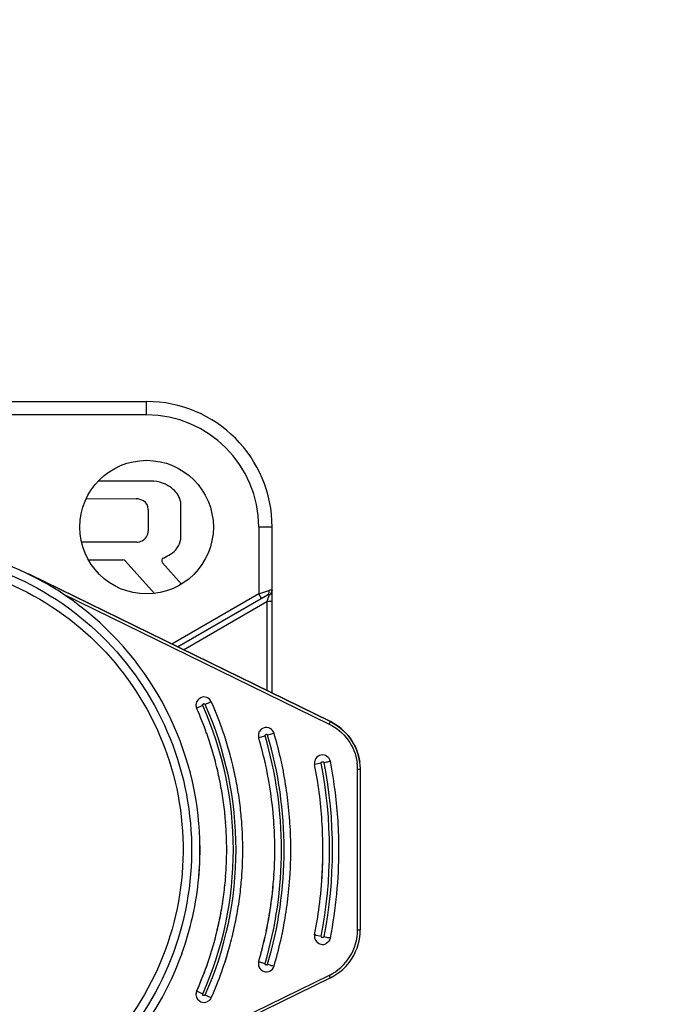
# Model space of a CAD drawing. Header units: millimetres. Extents: x 0 to 420, y 0 to 297.
# Tile 132 of 256: x 131.6 to 134.03, y 135.62 to 139.3. Entities that reach past the tile are written whole.
import ezdxf

# ---------------------------------------------------------------- set-up
doc = ezdxf.new("R2010")
doc.units = ezdxf.units.MM
doc.header["$LTSCALE"] = 23.1
doc.layers.get('0').update_dxf_attribs({"linetype": 'CONTINUOUS'})
doc.layers.add('DIM_PILOTEES', color=7, linetype='CONTINUOUS')
doc.styles.get("Standard").update_dxf_attribs({"font": 'txt', "width": 0.7})
doc.dimstyles.new('DIMSTYLE_4', dxfattribs={"dimtxt": 2.5, "dimasz": 3.5, "dimexe": 2, "dimexo": 0, "dimtad": 1, "dimdec": 0, "dimlfac": 10, "dimdsep": 46, "dimtxsty": 'Standard', "dimblk": '_FILLED', "dimblk1": '_FILLED', "dimblk2": '_FILLED', "dimcen": 0.09, "dimazin": 2, "dimtp": 0.8, "dimtm": 0.8, "dimtfac": 1, "dimtdec": 0, "dimtofl": 0, "dimtmove": 0, "dimatfit": 3, "dimldrblk": '_FILLED', "dimfxl": 0, "dimtolj": 1, "dimarcsym": 0})

# ---------------------------------------------------------------- blocks, each defined once
blk = doc.blocks.new('_FILLED')
at = {"color": 0, "linetype": 'ByBlock'}
blk.add_solid([(0, 0), (-1, 0.1429), (-1, -0.1429)], dxfattribs=at)
blk = doc.blocks.new('*D5')
at = {"layer": 'DIM_PILOTEES', "color": 2, "linetype": 'Continuous'}
for p, q in [((95.9146, 146.4487), (95.9146, 118.4025)), ((152.3359, 146.4487), (152.3359, 118.4025)), ((95.9146, 120.4025), (124.1252, 120.4025)), ((152.3359, 120.4025), (124.1252, 120.4025))]:
    blk.add_line(p, q, dxfattribs=at)
at = {"layer": 'DIM_PILOTEES', "color": 2, "linetype": 'Continuous', "xscale": 3.5, "yscale": 3.5, "zscale": 3.5, "rotation": 180}
blk.add_blockref('_FILLED', (95.9146, 120.4025), dxfattribs=at)
at = {"layer": 'DIM_PILOTEES', "color": 2, "linetype": 'Continuous', "xscale": 3.5, "yscale": 3.5, "zscale": 3.5}
blk.add_blockref('_FILLED', (152.3359, 120.4025), dxfattribs=at)
at = {"layer": 'DIM_PILOTEES', "color": 2, "linetype": 'Continuous', "insert": (124.7849, 123.5275), "char_height": 2.5, "width": 8.571429, "attachment_point": 2, "line_spacing_factor": 0.9}
blk.add_mtext('{\\ftxt;\\W0.0001;\\H0.0001;\\~}{\\ftxt;\\W2.2857142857;\\H2.5; }{\\ftxt;\\W0.0001;\\H0.0001;\\~}', dxfattribs=at)

msp = doc.modelspace()

# ---------------------------------------------------------------- linework, layer by layer
at = {"color": 7, "linetype": 'Continuous'}
for p, q in [((131.5276, 137.8745), (132.0752, 137.8745)), ((132.0752, 137.8245), (132.0752, 137.8745)), ((132.0752, 137.8245), (131.537, 137.8245)), ((132.1019, 137.576), (131.8938, 137.5764)), ((131.8493, 137.5115), (132.0361, 137.511)), ((132.0817, 137.471), (132.0817, 137.3903)), ((132.2032, 137.3593), (132.203, 137.4981)), ((132.5452, 137.4045), (132.4952, 137.4045)), ((132.4952, 137.4045), (132.4952, 137.155)), ((132.5452, 136.7835), (132.5452, 137.4045)), ((132.0386, 137.3484), (131.8316, 137.3484)), ((131.8572, 137.2821), (131.987, 137.2822)), ((132.1054, 137.1563), (131.9952, 137.2786)), ((132.1344, 137.2714), (132.2055, 137.1911)), ((131.6304, 137.2306), (132.7631, 136.6768)), ((132.7631, 136.677), (131.6388, 137.2268)), ((131.7619, 137.1551), (132.7587, 136.6678)), ((132.4952, 137.155), (132.1698, 136.9671)), ((132.1915, 136.9565), (132.5276, 137.1506)), ((132.4952, 137.155), (132.5325, 137.1679)), ((132.5052, 137.1377), (132.4952, 137.155)), ((132.5339, 137.1511), (132.5252, 137.1261)), ((132.2131, 136.9459), (132.5252, 137.1261)), ((132.5271, 137.1313), (132.5252, 137.1261)), ((132.5452, 137.1261), (132.5252, 137.1261)), ((132.5252, 137.1261), (132.5252, 136.7933)), ((132.2797, 136.7342), (132.2657, 136.728)), ((132.2855, 136.7368), (132.2797, 136.7342)), ((132.2634, 136.727), (132.2626, 136.7267)), ((132.7587, 136.6678), (132.7631, 136.6768)), ((132.7631, 136.6768), (132.7631, 136.677)), ((132.2998, 136.6328), (132.3004, 136.6313)), ((132.3001, 136.6329), (132.3007, 136.6314)), ((132.5187, 136.6233), (132.5126, 136.6215)), ((132.4956, 136.6165), (132.4948, 136.6162)), ((132.5126, 136.6215), (132.4956, 136.6165)), ((132.388, 136.5507), (132.3876, 136.5519)), ((132.3885, 136.5508), (132.3882, 136.5521)), ((132.5183, 136.5242), (132.5188, 136.5225)), ((132.5187, 136.5243), (132.5191, 136.5226)), ((132.7038, 136.5218), (132.7044, 136.5161)), ((132.7046, 136.5162), (132.7044, 136.5161)), ((132.7226, 136.5197), (132.7046, 136.5162)), ((132.7289, 136.5209), (132.7226, 136.5197)), ((132.3385, 136.5015), (132.3388, 136.5)), ((132.3391, 136.5017), (132.3395, 136.5002)), ((132.5228, 136.5038), (132.5232, 136.5021)), ((132.5232, 136.5038), (132.5235, 136.5021)), ((132.8652, 135.8979), (132.8652, 136.4971)), ((132.8678, 136.4971), (132.8652, 136.4971)), ((132.875, 136.5074), (132.8752, 136.4971)), ((132.8752, 136.4971), (132.8752, 135.8979)), ((132.3676, 136.3302), (132.3678, 136.3286)), ((132.3684, 136.3303), (132.3686, 136.3287)), ((132.2752, 136.196), (132.2752, 136.1975)), ((132.2752, 136.196), (132.2752, 136.1973)), ((132.3752, 136.1975), (132.3752, 136.196)), ((132.3752, 136.1975), (132.3752, 136.196)), ((132.7317, 136.091), (132.7316, 136.0888)), ((132.7317, 136.091), (132.7316, 136.0888)), ((132.3676, 136.0648), (132.3675, 136.0636)), ((132.3684, 136.0647), (132.3683, 136.0635)), ((132.359, 135.9964), (132.3588, 135.9953)), ((132.3596, 135.9963), (132.3594, 135.9952)), ((132.3526, 135.9597), (132.3522, 135.9578)), ((132.3533, 135.9596), (132.3529, 135.9577)), ((132.3393, 135.8972), (132.3388, 135.8948)), ((132.34, 135.897), (132.3395, 135.8946)), ((132.5234, 135.8944), (132.5231, 135.8928)), ((132.5238, 135.8944), (132.5235, 135.8927)), ((132.5183, 135.8708), (132.5179, 135.8692)), ((132.5187, 135.8707), (132.5183, 135.8691)), ((132.7044, 135.8788), (132.7038, 135.8731)), ((132.7048, 135.8818), (132.7044, 135.8788)), ((132.7049, 135.8817), (132.7044, 135.8788)), ((132.7115, 135.8773), (132.7226, 135.8752)), ((132.7226, 135.8752), (132.7289, 135.8739)), ((132.3872, 135.8416), (132.3876, 135.8431)), ((132.3878, 135.8415), (132.3882, 135.8429)), ((132.2074, 135.809), (132.2065, 135.8061)), ((132.2076, 135.8089), (132.2066, 135.8061)), ((132.5018, 135.7766), (132.5126, 135.7734)), ((132.2999, 135.7623), (132.2994, 135.761)), ((132.3002, 135.7622), (132.2997, 135.7609)), ((132.5126, 135.7734), (132.5187, 135.7716)), ((132.5523, 135.7619), (132.5523, 135.7617)), ((132.7587, 135.7272), (131.9267, 135.3204)), ((132.7631, 135.7182), (131.9311, 135.3114)), ((132.7631, 135.7182), (132.7587, 135.7272)), ((132.2693, 135.6652), (132.2797, 135.6606)), ((132.2797, 135.6606), (132.2855, 135.658))]:
    msp.add_line(p, q, dxfattribs=at)
msp.add_circle((132.0752, 137.4045), 0.25, dxfattribs=at)
for centre, radius, start, end in [((132.0752, 137.4045), 0.47, 0, 90), ((132.0752, 137.4045), 0.42, 0, 90), ((132.099, 137.4726), 0.1035, 63.211, 88.3745), ((132.0752, 137.4256), 0.1561, 50.2502, 63.211), ((132.1229, 137.483), 0.0816, 10.7306, 50.2502), ((132.0336, 137.4522), 0.0588, 59.0026, 87.5854), ((132.045, 137.4712), 0.0366, 359.6903, 58.9987), ((132.0383, 137.3923), 0.0439, 270.3664, 326.3025), ((132.0407, 137.3907), 0.041, 326.2996, 359.5118), ((132.1242, 137.3718), 0.08, 300.4704, 350.9876), ((132.1426, 137.2787), 0.011, 115.1719, 221.5417), ((131.998, 137.5863), 0.3289, 295.1955, 300.4704), ((131.987, 137.2712), 0.011, 42.0297, 90.0785), ((131.1213, 136.1916), 1.157, 56.3806, 60.6734), ((131.1209, 136.1909), 1.1578, 55.6892, 56.381), ((131.1252, 136.1974), 1.15, 4.7852, 55.6862), ((132.5261, 137.1707), 0.021, 291.8195, 301.5046), ((132.2907, 136.7389), 0.0307, 175.9409, 180.0163), ((132.2908, 136.7389), 0.0307, 180.0151, 182.0619), ((132.2909, 136.7389), 0.0308, 182.0627, 186.2436), ((132.2904, 136.7389), 0.0303, 169.9652, 175.9467), ((132.2907, 136.7389), 0.0307, 186.2395, 191.4163), ((132.2904, 136.7388), 0.0303, 191.4186, 194.5098), ((132.29, 136.7389), 0.03, 24.0218, 114.0334), ((131.0752, 136.1974), 1.325, 335.9783, 24.0217), ((131.0752, 136.1974), 1.335, 335.9785, 24.0217), ((131.0755, 136.1976), 1.3597, 19.5644, 24.0189), ((132.2897, 136.7386), 0.0295, 194.4943, 200.7444), ((132.2888, 136.7383), 0.0286, 200.759, 204.0137), ((131.0755, 136.1976), 1.2997, 19.5646, 24.0189), ((131.9157, 137.5184), 0.8644, 293.7162, 293.8838), ((131.0731, 136.1968), 1.3023, 18.1358, 19.5656), ((131.073, 136.1967), 1.3624, 18.136, 19.5654), ((131.0729, 136.1967), 1.3625, 18.1357, 18.323), ((132.5244, 136.6246), 0.0308, 171.2178, 180.0256), ((132.5242, 136.6246), 0.0306, 180.0271, 183.3871), ((132.5239, 136.6246), 0.0304, 183.3879, 185.6972), ((132.524, 136.6247), 0.0305, 162.7925, 171.2158), ((132.523, 136.625), 0.0294, 151.1342, 162.8134), ((132.5235, 136.6247), 0.03, 16.4366, 106.4464), ((131.0752, 136.1974), 1.505, 343.5634, 16.4366), ((131.0752, 136.1974), 1.515, 343.5636, 16.4366), ((131.0792, 136.1987), 1.5358, 12.746, 16.4339), ((131.0733, 136.1968), 1.3021, 15.1193, 18.1359), ((131.0732, 136.1968), 1.3622, 15.1188, 18.1357), ((132.5229, 136.6245), 0.0294, 185.6486, 196.3616), ((131.0791, 136.1987), 1.476, 12.7453, 16.4339), ((131.0756, 136.1975), 1.3596, 13.4704, 15.1188), ((132.7338, 136.5219), 0.03, 11.0685, 101.0788), ((131.0756, 136.1975), 1.2996, 13.4705, 15.1189), ((131.0783, 136.1981), 1.3569, 10.5458, 13.4699), ((131.0739, 136.1975), 1.4813, 11.8696, 12.7469), ((131.0739, 136.1975), 1.5413, 11.8702, 12.7477), ((131.0706, 136.1968), 1.5447, 4.5664, 11.8692), ((132.7344, 136.5218), 0.0306, 174.4554, 180.0102), ((132.7346, 136.5218), 0.0308, 167.95, 174.4617), ((131.086, 136.1997), 1.649, 7.3643, 11.0648), ((132.7344, 136.5218), 0.0306, 159.7761, 167.9503), ((132.734, 136.5219), 0.0302, 156.6749, 159.7651), ((132.7333, 136.5223), 0.0293, 145.3021, 156.7107), ((131.0757, 136.1976), 1.7195, 7.1345, 11.0664), ((132.6761, 136.4969), 0.1892, 2.9639, 8.1037), ((132.6761, 136.4969), 0.1992, 3.0219, 8.159), ((131.0781, 136.1981), 1.297, 10.5029, 13.47), ((131.0708, 136.1968), 1.4845, 4.5406, 11.8682), ((132.679, 136.4971), 0.1863, 0.0033, 2.9581), ((131.0756, 136.1976), 1.3596, 8.9447, 10.5453), ((131.0756, 136.1976), 1.2996, 8.9448, 10.5454), ((131.0731, 136.1972), 1.3622, 5.865, 8.9443), ((131.0726, 136.1979), 1.6626, 3.6812, 7.3645), ((131.073, 136.1973), 1.7222, 0.006, 7.1345), ((131.0732, 136.1973), 1.3021, 5.8645, 8.9836), ((131.073, 136.1972), 1.3023, 4.4537, 5.865), ((131.0729, 136.1972), 1.3624, 4.4534, 5.8651), ((131.1292, 136.1972), 1.1461, 1.7778, 4.8123), ((131.1209, 136.1973), 1.1543, 1.761, 4.7447), ((131.0755, 136.1974), 1.2997, 0.0034, 4.4795), ((131.0756, 136.1974), 1.3597, 0.003, 4.4544), ((131.074, 136.1971), 1.4813, 3.6757, 4.5633), ((131.0793, 136.1974), 1.4759, 0.0027, 3.7015), ((131.0739, 136.1971), 1.5413, 3.678, 4.5654), ((131.0794, 136.1974), 1.5358, 0.0027, 3.6796), ((131.0656, 136.1975), 1.6696, 356.3452, 3.6836), ((131.1214, 136.1973), 1.1538, 0.622, 1.7609), ((131.1364, 136.1974), 1.1389, 0.3285, 1.7761), ((131.131, 136.1976), 1.1443, 354.7752, 359.9832), ((131.1232, 136.1973), 1.152, 358.7205, 359.9383), ((131.1221, 136.1973), 1.1531, 359.9993, 0.622), ((131.1396, 136.1975), 1.1357, 0, 0.3279), ((131.0755, 136.1975), 1.2997, 355.5453, 359.9972), ((131.0756, 136.1975), 1.3597, 355.545, 359.9971), ((131.0793, 136.1975), 1.4759, 356.322, 359.9974), ((131.0795, 136.1975), 1.5358, 356.3259, 359.9973), ((131.0654, 136.1975), 1.6697, 357.0944, 359.7442), ((131.0648, 136.1975), 1.6703, 359.7441, 360), ((131.0712, 136.1978), 1.724, 348.9445, 359.9862), ((131.1275, 136.1972), 1.1478, 354.7962, 358.7222), ((131.0714, 136.1971), 1.6637, 352.6618, 357.0957), ((131.1166, 136.1993), 1.1588, 340.3145, 354.7578), ((131.073, 136.1977), 1.3023, 354.1389, 355.5625), ((131.0729, 136.1977), 1.3624, 354.1393, 355.546), ((131.0696, 136.1983), 1.4856, 348.1307, 355.4351), ((131.0708, 136.1981), 1.4844, 351.9154, 355.4162), ((131.074, 136.1978), 1.4813, 355.4171, 356.3436), ((131.0706, 136.1981), 1.5447, 348.1329, 355.4409), ((131.0739, 136.1978), 1.5413, 355.4419, 356.3275), ((131.0731, 136.1977), 1.3021, 351.0539, 354.1393), ((131.0731, 136.1977), 1.3622, 351.0537, 354.1394), ((131.0781, 136.1968), 1.297, 346.5257, 349.4587), ((131.0756, 136.1973), 1.2996, 349.4588, 351.0531), ((131.0756, 136.1973), 1.3596, 349.4591, 351.0533), ((131.0708, 136.1981), 1.4844, 348.193, 351.6059), ((131.0701, 136.1982), 1.4852, 351.6057, 351.9156), ((131.0859, 136.1953), 1.6491, 348.9352, 352.661), ((131.0783, 136.1968), 1.2969, 346.6346, 349.3733), ((131.0783, 136.1968), 1.3569, 346.5257, 349.4586), ((131.0756, 136.1975), 1.2996, 344.8857, 346.5252), ((131.0739, 136.1975), 1.4813, 347.2574, 348.1267), ((132.6752, 135.8979), 0.19, 296.0561, 360), ((132.6752, 135.8979), 0.2, 296.0561, 360), ((131.0733, 136.1981), 1.3021, 341.8536, 344.8854), ((131.0756, 136.1975), 1.3596, 344.8856, 346.5251), ((131.0791, 136.1963), 1.476, 343.5661, 347.2594), ((131.0789, 136.1963), 1.4762, 343.7957, 347.194), ((131.0792, 136.1962), 1.5358, 343.5661, 347.264), ((131.0739, 136.1975), 1.5413, 347.2623, 348.1319), ((132.7345, 135.8732), 0.0307, 180.0144, 189.0801), ((132.7346, 135.8732), 0.0308, 189.0738, 191.4912), ((131.0732, 136.1981), 1.3622, 341.8537, 344.8852), ((131.0732, 136.1981), 1.3621, 342.0255, 344.82), ((132.7338, 135.873), 0.03, 258.946, 296.0539), ((131.1253, 136.1975), 1.15, 300.291, 340.0986), ((131.0731, 136.1982), 1.3023, 340.4387, 341.8533), ((131.073, 136.1982), 1.3024, 341.8533, 342.0337), ((131.0846, 136.1947), 1.4702, 343.5635, 343.7935), ((131.0755, 136.1973), 1.2997, 335.9811, 340.44), ((131.0751, 136.1974), 1.3001, 336.6374, 340.3808), ((131.0755, 136.1973), 1.3597, 335.9811, 340.4399), ((131.073, 136.1982), 1.3624, 340.4389, 341.8538), ((132.5242, 135.7703), 0.0306, 176.6157, 179.9705), ((132.5244, 135.7703), 0.0308, 179.9713, 188.1216), ((132.5242, 135.7703), 0.0306, 188.1272, 192.5933), ((132.5239, 135.7702), 0.0303, 192.591, 197.2483), ((132.5234, 135.77), 0.0298, 197.2448, 202.4036), ((132.5235, 135.7702), 0.03, 253.636, 296.0562), ((131.0789, 136.1958), 1.296, 335.9784, 336.6358), ((132.2908, 135.656), 0.0308, 173.8725, 179.9849), ((132.2906, 135.656), 0.0306, 179.9805, 187.8631), ((132.2908, 135.656), 0.0307, 168.5435, 173.8784), ((132.29, 135.656), 0.03, 245.9923, 296.055)]:
    msp.add_arc(centre, radius, start, end, dxfattribs=at)
for points in [[(131.3055, 137.3332), (131.4388, 137.312), (131.5703, 137.2664), (131.688, 137.2003)], [(132.5371, 137.1527), (132.5415, 137.1555), (132.5452, 137.1609), (132.5452, 137.1661)], [(132.2778, 136.7663), (132.2693, 136.7625), (132.2622, 136.7534), (132.2605, 136.7442)], [(132.515, 136.6535), (132.5077, 136.6513), (132.5009, 136.6459), (132.4973, 136.6392)], [(132.728, 136.5513), (132.7206, 136.5499), (132.7134, 136.5452), (132.7091, 136.539)], [(132.7289, 135.8739), (132.7703, 136.0856), (132.7703, 136.3093), (132.7289, 136.5209)], [(132.7387, 136.5228), (132.7804, 136.3099), (132.7804, 136.0849), (132.7387, 135.872)], [(132.7044, 135.867), (132.7066, 135.8562), (132.7172, 135.8457), (132.728, 135.8436)], [(132.7632, 135.8673), (132.7615, 135.8585), (132.755, 135.85), (132.747, 135.8461)], [(132.4948, 135.7787), (132.4941, 135.7765), (132.4937, 135.7743), (132.4936, 135.7721)], [(132.4958, 135.7587), (132.4991, 135.7507), (132.5068, 135.7438), (132.5151, 135.7414)], [(132.5367, 135.7433), (132.544, 135.7468), (132.55, 135.754), (132.5523, 135.7617)], [(132.2626, 135.6683), (132.2618, 135.6663), (132.2611, 135.6642), (132.2607, 135.6621)], [(132.2604, 135.6518), (132.2617, 135.6422), (132.269, 135.6326), (132.2778, 135.6286)], [(132.3174, 135.6438), (132.3147, 135.6376), (132.3094, 135.6321), (132.3032, 135.6291)]]:
    msp.add_open_spline(points, degree=3, dxfattribs=at)
for points, knots in [([(131.1454, 137.3157), (131.29, 137.3131), (131.5814, 137.2503), (131.9473, 136.9976), (132.1901, 136.6245), (132.2724, 136.187), (132.1822, 135.7512), (131.9327, 135.3825), (131.5623, 135.1365), (131.2699, 135.0789), (131.1252, 135.0789)], [0, 0, 0, 0, 0.124999, 0.249999, 0.374999, 0.499999, 0.624999, 0.75, 0.875, 1, 1, 1, 1]), ([(131.1449, 137.284), (131.2854, 137.2815), (131.5685, 137.2205), (131.924, 136.9749), (132.16, 136.6124), (132.24, 136.1873), (132.1523, 135.7638), (131.9099, 135.4055), (131.5499, 135.1664), (131.2658, 135.1105), (131.1252, 135.1105)], [0, 0, 0, 0, 0.124999, 0.249999, 0.374999, 0.499999, 0.624999, 0.75, 0.875, 1, 1, 1, 1]), ([(132.5325, 137.1679), (132.533, 137.1661), (132.5339, 137.1601), (132.5314, 137.1528), (132.5276, 137.1506)], [0, 0, 0, 0, 0.302142, 1, 1, 1, 1]), ([(132.5276, 137.1506), (132.5286, 137.1512), (132.5304, 137.152), (132.5324, 137.1533), (132.5345, 137.1528), (132.5341, 137.1516), (132.5339, 137.1511)], [0, 0, 0, 0, 0.413552, 0.689338, 0.819266, 1, 1, 1, 1]), ([(132.5325, 137.1679), (132.5343, 137.1686), (132.5374, 137.1695), (132.5415, 137.1703), (132.5449, 137.1692), (132.5452, 137.1671), (132.5452, 137.1661)], [0, 0, 0, 0, 0.371959, 0.640041, 0.815895, 1, 1, 1, 1]), ([(132.2855, 136.7368), (132.285, 136.7379), (132.284, 136.7403), (132.2867, 136.742), (132.2877, 136.7418)], [0, 0, 0, 0, 0.53402, 1, 1, 1, 1]), ([(132.288, 136.7434), (132.2891, 136.7438), (132.2916, 136.7448), (132.2933, 136.7422), (132.293, 136.7412)], [0, 0, 0, 0, 0.537606, 1, 1, 1, 1]), ([(132.3174, 136.7511), (132.3175, 136.7504), (132.3138, 136.7503), (132.3104, 136.7474), (132.3027, 136.7447), (132.2975, 136.7422), (132.2946, 136.7409)], [0, 0, 0, 0, 0.077444, 0.29317, 0.617682, 1, 1, 1, 1]), ([(132.7587, 136.6678), (132.7862, 136.6543), (132.8354, 136.6133), (132.859, 136.5539), (132.8634, 136.5236)], [0, 0, 0, 0, 0.500071, 1, 1, 1, 1]), ([(132.8732, 136.5254), (132.8687, 136.5573), (132.8437, 136.6198), (132.792, 136.6629), (132.7631, 136.677)], [0, 0, 0, 0, 0.499928, 1, 1, 1, 1]), ([(132.7631, 136.6768), (132.792, 136.6626), (132.8437, 136.6195), (132.8687, 136.557), (132.8732, 136.5252)], [0, 0, 0, 0, 0.500072, 1, 1, 1, 1]), ([(132.5187, 136.6233), (132.5184, 136.6244), (132.5178, 136.627), (132.5206, 136.6282), (132.5216, 136.6279)], [0, 0, 0, 0, 0.534023, 1, 1, 1, 1]), ([(132.5221, 136.6295), (132.5232, 136.6298), (132.5258, 136.6304), (132.5271, 136.6276), (132.5267, 136.6266)], [0, 0, 0, 0, 0.534027, 1, 1, 1, 1]), ([(132.5523, 136.6332), (132.5523, 136.6326), (132.5485, 136.6329), (132.5449, 136.6305), (132.5368, 136.6288), (132.5314, 136.627), (132.5283, 136.6261)], [0, 0, 0, 0, 0.077378, 0.293081, 0.617617, 1, 1, 1, 1]), ([(132.7289, 136.5209), (132.7287, 136.5221), (132.7283, 136.5247), (132.7312, 136.5257), (132.7321, 136.5252)], [0, 0, 0, 0, 0.533979, 1, 1, 1, 1]), ([(132.7328, 136.5268), (132.734, 136.527), (132.7366, 136.5274), (132.7376, 136.5244), (132.7372, 136.5235)], [0, 0, 0, 0, 0.534028, 1, 1, 1, 1]), ([(132.7632, 136.5277), (132.7633, 136.527), (132.7593, 136.5277), (132.7557, 136.5257), (132.7474, 136.5247), (132.7418, 136.5234), (132.7387, 136.5228)], [0, 0, 0, 0, 0.07733, 0.293015, 0.617568, 1, 1, 1, 1]), ([(132.8752, 136.4971), (132.8752, 136.4964), (132.8712, 136.498), (132.8696, 136.4971), (132.8678, 136.4971)], [0, 0, 0, 0, 0.279388, 1, 1, 1, 1]), ([(132.8652, 135.8979), (132.8676, 135.8979), (132.8711, 135.8974), (132.8737, 135.8982), (132.8752, 135.8976), (132.8752, 135.8979)], [0, 0, 0, 0, 0.707104, 0.922757, 1, 1, 1, 1]), ([(132.7044, 135.8788), (132.7043, 135.8781), (132.7083, 135.8789), (132.7098, 135.8777), (132.7115, 135.8773)], [0, 0, 0, 0, 0.263901, 1, 1, 1, 1]), ([(132.7328, 135.8681), (132.7317, 135.8683), (132.7291, 135.8689), (132.7292, 135.8721), (132.73, 135.8728)], [0, 0, 0, 0, 0.537608, 1, 1, 1, 1]), ([(132.7387, 135.872), (132.7385, 135.8709), (132.7379, 135.8683), (132.7348, 135.8685), (132.7341, 135.8692)], [0, 0, 0, 0, 0.53406, 1, 1, 1, 1]), ([(132.7387, 135.872), (132.7418, 135.8714), (132.7474, 135.8705), (132.7557, 135.8682), (132.7593, 135.8688), (132.7633, 135.8666), (132.7632, 135.8673)], [0, 0, 0, 0, 0.382635, 0.707261, 0.922874, 1, 1, 1, 1]), ([(132.4948, 135.7787), (132.4947, 135.778), (132.4986, 135.7784), (132.5, 135.7771), (132.5018, 135.7766)], [0, 0, 0, 0, 0.264006, 1, 1, 1, 1]), ([(132.5221, 135.7654), (132.521, 135.7657), (132.5185, 135.7666), (132.5189, 135.7697), (132.5197, 135.7703)], [0, 0, 0, 0, 0.537619, 1, 1, 1, 1]), ([(132.5283, 135.7687), (132.528, 135.7676), (132.5271, 135.7651), (132.5241, 135.7656), (132.5234, 135.7664)], [0, 0, 0, 0, 0.533883, 1, 1, 1, 1]), ([(132.5283, 135.7687), (132.5314, 135.7678), (132.5368, 135.7664), (132.5449, 135.7634), (132.5485, 135.7637), (132.5523, 135.7611), (132.5523, 135.7617)], [0, 0, 0, 0, 0.382684, 0.707328, 0.922923, 1, 1, 1, 1]), ([(132.2626, 135.6683), (132.2626, 135.6676), (132.2663, 135.6675), (132.2677, 135.666), (132.2693, 135.6652)], [0, 0, 0, 0, 0.264151, 1, 1, 1, 1]), ([(132.288, 135.6514), (132.287, 135.6519), (132.2846, 135.6531), (132.2854, 135.6561), (132.2863, 135.6566)], [0, 0, 0, 0, 0.534026, 1, 1, 1, 1]), ([(132.2946, 135.654), (132.2941, 135.6529), (132.2929, 135.6505), (132.29, 135.6514), (132.2895, 135.6523)], [0, 0, 0, 0, 0.534063, 1, 1, 1, 1]), ([(132.2946, 135.654), (132.2975, 135.6527), (132.3027, 135.6505), (132.3104, 135.6465), (132.3138, 135.6463), (132.3175, 135.6432), (132.3174, 135.6438)], [0, 0, 0, 0, 0.38275, 0.707417, 0.922989, 1, 1, 1, 1])]:
    msp.add_open_spline(points, degree=3, knots=knots, dxfattribs=at)

# ---------------------------------------------------------------- dimensions: what is measured, and where the dimension line sits
at = {"layer": 'DIM_PILOTEES', "color": 2, "linetype": 'Continuous'}
dim = msp.add_linear_dim(base=(152.3359, 120.4025), p1=(95.9146, 146.4487), p2=(152.3359, 146.4487), text='{\\ftxt;\\W0.0001;\\H0.0001;\\~}{\\ftxt;\\W2.2857142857;\\H2.5; }{\\ftxt;\\W0.0001;\\H0.0001;\\~}', dimstyle='DIMSTYLE_4', dxfattribs=at)
dim.commit()
dim.dimension.update_dxf_attribs({"geometry": '*D5', "text_midpoint": (124.4277, 120.4025), "dimtype": 160})

doc.saveas('drawing.dxf')
